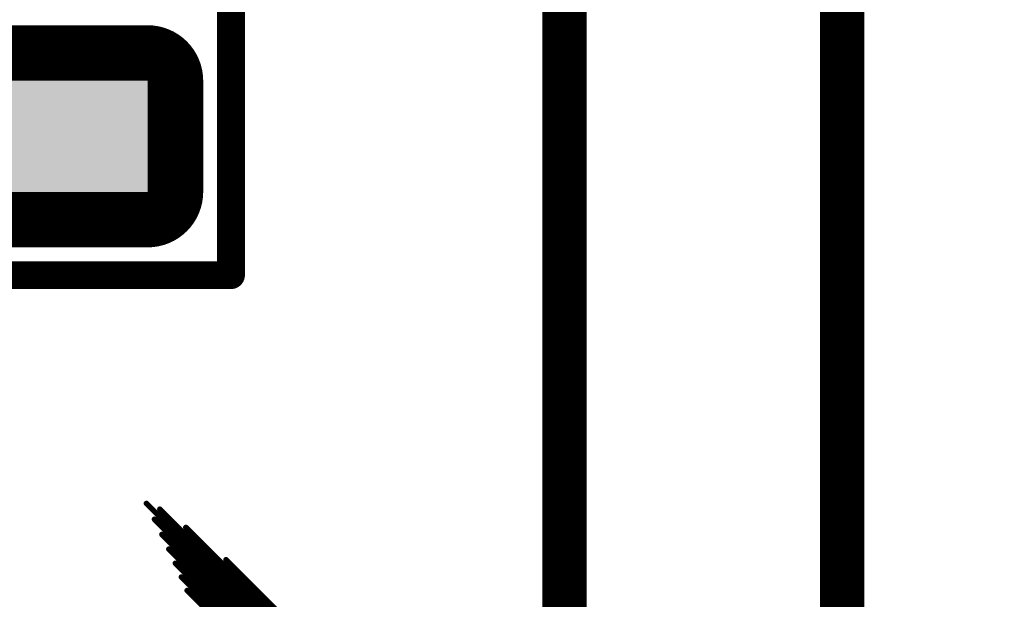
# Model space of a CAD drawing. Extents: x -13 to 79, y -40 to 78.
# Tile 62 of 96: x 45.26 to 49.76, y 23.16 to 25.81. Entities that reach past the tile are written whole.
import ezdxf

# ---------------------------------------------------------------- set-up
doc = ezdxf.new("R2010")
doc.units = 0
for name, color, linetype in [('1', 22, 'CONTINUOUS'), ('16', 175, 'CONTINUOUS'), ('21', 253, 'CONTINUOUS'), ('22', 140, 'CONTINUOUS')]:
    doc.layers.add(name, color=color, linetype=linetype)

# ---------------------------------------------------------------- blocks, each defined once
blk = doc.blocks.new('RECT325120X162560R50')
at = {"const_width": 0.254}
blk.add_lwpolyline([(0.889, -0.254), (0.889, 0.254, 0.4142), (0.762, 0.381), (-0.762, 0.381, 0.4142), (-0.889, 0.254), (-0.889, -0.254, 0.4142), (-0.762, -0.381), (0.762, -0.381, 0.4142)], format="xyb", close=True, dxfattribs=at)
blk.add_solid([(-0.7874, -0.2794), (0.7874, -0.2794), (-0.7874, 0.2794), (0.7874, 0.2794)])

msp = doc.modelspace()

# ---------------------------------------------------------------- linework, layer by layer
at = {"layer": '1', "const_width": 0.2032}
for points in [[(47.752, 52.07), (47.752, 21.463)], [(49.022, 51.181), (49.022, 20.828)]]:
    msp.add_lwpolyline(points, dxfattribs=at)
at = {"layer": '21', "const_width": 3.048}
msp.add_lwpolyline([(32.385, 3.175, 0.4142), (61.595, 32.385)], format="xyb", dxfattribs=at)
at = {"layer": '22'}
for points, const_width in [([(46.228, 24.638), (46.228, 25.908)], 0.127), ([(43.942, 24.638), (46.228, 24.638)], 0.127), ([(46.7598, 22.6754), (45.8414, 23.5938)], 0.0254), ([(46.6981, 22.7725), (45.903, 23.5675)], 0.0254), ([(46.8094, 22.5904), (45.8782, 23.5217)], 0.0254), ([(46.6148, 22.8911), (46.0217, 23.4842)], 0.0254), ([(46.851, 22.5135), (45.9123, 23.4522)], 0.0254), ([(46.8868, 22.4423), (45.944, 23.3851)], 0.0254), ([(46.9181, 22.3757), (45.9736, 23.3202)], 0.0254), ([(46.467, 23.0743), (46.2049, 23.3363)], 0.0254), ([(46.9457, 22.3127), (46.0013, 23.2571)], 0.0254), ([(46.9704, 22.2527), (46.0274, 23.1957)], 0.0254)]:
    msp.add_lwpolyline(points, dxfattribs=dict(at, const_width=const_width))
for points, const_width in [([(46.1962, 24.638, 1), (46.2598, 24.638)], 0.0635), ([(46.228, 24.6063, 1), (46.228, 24.6698)], 0.0635), ([(45.8459, 23.5983, 1), (45.8369, 23.5893)], 0.0127), ([(45.9075, 23.572, 1), (45.8985, 23.5631)], 0.0127), ([(45.8827, 23.5261, 1), (45.8737, 23.5172)], 0.0127), ([(46.0262, 23.4887, 1), (46.0172, 23.4797)], 0.0127), ([(45.9168, 23.4567, 1), (45.9078, 23.4477)], 0.0127), ([(45.9485, 23.3896, 1), (45.9395, 23.3807)], 0.0127), ([(45.9781, 23.3247, 1), (45.9691, 23.3157)], 0.0127), ([(46.2094, 23.3408, 1), (46.2005, 23.3318)], 0.0127), ([(46.0058, 23.2616, 1), (45.9968, 23.2526)], 0.0127), ([(46.0319, 23.2002, 1), (46.0229, 23.1912)], 0.0127)]:
    msp.add_lwpolyline(points, format="xyb", dxfattribs=dict(at, const_width=const_width))

# ---------------------------------------------------------------- block references
at = {"layer": '16'}
msp.add_blockref('RECT325120X162560R50', (45.085, 25.273), dxfattribs=at)

doc.saveas('drawing.dxf')
